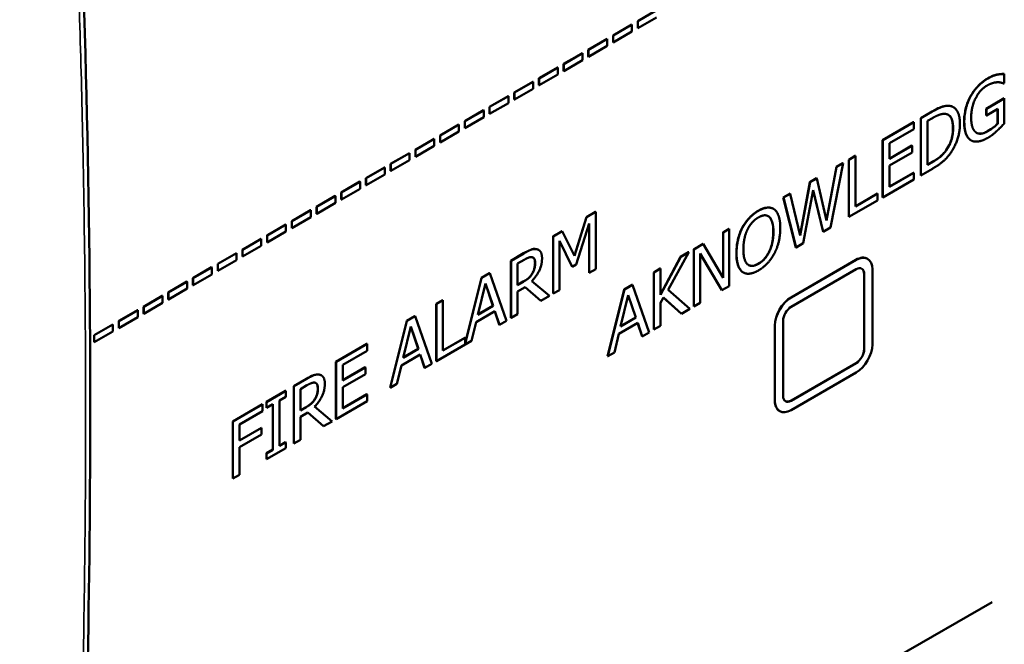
# Model space of a CAD drawing. Header units: millimetres. Extents: x 30 to 861, y 28 to 600.
# Tile 16 of 33: x 711 to 743, y 241 to 262. Entities that reach past the tile are written whole.
import ezdxf

# ---------------------------------------------------------------- set-up
doc = ezdxf.new("R2010")
doc.units = ezdxf.units.MM
doc.header["$LTSCALE"] = 3
doc.layers.add('Visible (ISO)', color=7, linetype='Continuous', lineweight=50)
doc.layers.add('Visible Narrow (ISO)', color=7, linetype='Continuous', lineweight=35)

msp = doc.modelspace()

# ---------------------------------------------------------------- linework, layer by layer
at = {"layer": 'Visible (ISO)'}
for p, q in [((730.879, 261.555), (731.491, 261.909)), ((731.496, 261.905), (730.885, 261.552)), ((730.072, 261.089), (730.684, 261.443)), ((730.689, 261.44), (730.078, 261.086)), ((730.684, 261.443), (730.689, 261.44)), ((730.689, 261.213), (730.689, 261.44)), ((730.879, 261.328), (730.879, 261.555)), ((730.879, 261.555), (730.885, 261.552)), ((730.885, 261.325), (731.496, 261.679)), ((730.885, 261.552), (730.885, 261.325)), ((730.072, 260.863), (730.072, 261.089)), ((730.072, 261.089), (730.078, 261.086)), ((730.078, 260.86), (730.689, 261.213)), ((730.078, 261.086), (730.078, 260.86)), ((730.879, 261.328), (730.885, 261.325)), ((729.265, 260.624), (729.877, 260.977)), ((729.882, 260.974), (729.271, 260.621)), ((729.877, 260.977), (729.882, 260.974)), ((729.882, 260.747), (729.882, 260.974)), ((730.072, 260.863), (730.078, 260.86)), ((728.458, 260.158), (729.07, 260.511)), ((729.075, 260.508), (728.464, 260.155)), ((729.07, 260.511), (729.075, 260.508)), ((729.075, 260.281), (729.075, 260.508)), ((729.265, 260.397), (729.265, 260.624)), ((729.265, 260.624), (729.271, 260.621)), ((729.271, 260.394), (729.882, 260.747)), ((729.271, 260.621), (729.271, 260.394)), ((728.458, 259.931), (728.458, 260.158)), ((728.458, 260.158), (728.464, 260.155)), ((728.464, 259.928), (729.075, 260.281)), ((728.464, 260.155), (728.464, 259.928)), ((729.265, 260.397), (729.271, 260.394)), ((727.652, 259.692), (728.263, 260.045)), ((728.269, 260.042), (727.657, 259.689)), ((727.657, 259.462), (728.269, 259.815)), ((728.263, 260.045), (728.269, 260.042)), ((728.269, 259.815), (728.269, 260.042)), ((728.458, 259.931), (728.464, 259.928)), ((742.608, 259.81), (742.613, 259.807)), ((742.837, 259.834), (742.842, 259.831)), ((742.842, 259.531), (742.842, 259.831)), ((726.845, 259.226), (727.456, 259.579)), ((727.462, 259.576), (726.85, 259.223)), ((727.456, 259.579), (727.462, 259.576)), ((727.462, 259.349), (727.462, 259.576)), ((727.652, 259.465), (727.652, 259.692)), ((727.652, 259.692), (727.657, 259.689)), ((727.652, 259.465), (727.657, 259.462)), ((727.657, 259.689), (727.657, 259.462)), ((742.824, 259.521), (742.842, 259.531)), ((726.845, 258.999), (726.845, 259.226)), ((726.845, 259.226), (726.85, 259.223)), ((726.85, 258.996), (727.462, 259.349)), ((726.85, 259.223), (726.85, 258.996)), ((726.038, 258.76), (726.649, 259.113)), ((726.655, 259.11), (726.043, 258.757)), ((726.043, 258.53), (726.655, 258.883)), ((726.649, 259.113), (726.655, 259.11)), ((726.655, 258.883), (726.655, 259.11)), ((726.845, 258.999), (726.85, 258.996)), ((742.257, 258.699), (742.844, 259.037)), ((742.849, 259.034), (742.262, 258.696)), ((742.844, 259.037), (742.849, 259.034)), ((742.849, 258.219), (742.849, 259.034)), ((725.231, 258.294), (725.843, 258.647)), ((725.848, 258.644), (725.236, 258.291)), ((725.843, 258.647), (725.848, 258.644)), ((725.848, 258.418), (725.848, 258.644)), ((726.038, 258.533), (726.038, 258.76)), ((726.038, 258.76), (726.043, 258.757)), ((726.038, 258.533), (726.043, 258.53)), ((726.043, 258.757), (726.043, 258.53)), ((740.122, 258.393), (740.49, 258.606)), ((740.495, 258.603), (740.127, 258.39)), ((741.177, 258.752), (741.183, 258.749)), ((742.257, 258.481), (742.257, 258.699)), ((742.257, 258.699), (742.262, 258.696)), ((742.262, 258.696), (742.262, 258.478)), ((742.262, 258.478), (742.637, 258.694)), ((742.631, 258.215), (742.631, 258.691)), ((742.637, 258.694), (742.637, 258.212)), ((724.424, 257.828), (725.036, 258.182)), ((725.041, 258.179), (724.429, 257.825)), ((725.036, 258.182), (725.041, 258.179)), ((725.041, 257.952), (725.041, 258.179)), ((725.231, 258.067), (725.231, 258.294)), ((725.231, 258.294), (725.236, 258.291)), ((725.236, 258.064), (725.848, 258.418)), ((725.236, 258.291), (725.236, 258.064)), ((738.874, 257.673), (739.886, 258.257)), ((739.891, 258.254), (738.88, 257.67)), ((739.886, 258.257), (739.891, 258.254)), ((739.891, 258.033), (739.891, 258.254)), ((740.122, 256.527), (740.122, 258.393)), ((740.122, 258.393), (740.127, 258.39)), ((740.127, 258.39), (740.127, 256.524)), ((740.342, 258.299), (740.505, 258.394)), ((740.342, 256.862), (740.342, 258.299)), ((742.257, 258.481), (742.262, 258.478)), ((742.631, 258.215), (742.637, 258.212)), ((724.429, 257.598), (725.041, 257.952)), ((725.231, 258.067), (725.236, 258.064)), ((739.095, 257.573), (739.891, 258.033)), ((723.617, 257.363), (724.229, 257.716)), ((724.234, 257.713), (723.622, 257.359)), ((724.229, 257.716), (724.234, 257.713)), ((724.234, 257.486), (724.234, 257.713)), ((724.424, 257.602), (724.424, 257.828)), ((724.424, 257.828), (724.429, 257.825)), ((724.424, 257.602), (724.429, 257.598)), ((724.429, 257.825), (724.429, 257.598)), ((738.874, 255.807), (738.874, 257.673)), ((738.874, 257.673), (738.88, 257.67)), ((738.88, 257.67), (738.88, 255.804)), ((739.095, 257.062), (739.095, 257.573)), ((741.757, 257.668), (741.762, 257.665)), ((722.81, 256.897), (723.422, 257.25)), ((723.427, 257.247), (722.815, 256.894)), ((723.422, 257.25), (723.427, 257.247)), ((723.427, 257.02), (723.427, 257.247)), ((723.617, 257.136), (723.617, 257.363)), ((723.617, 257.363), (723.622, 257.359)), ((723.622, 257.133), (724.234, 257.486)), ((723.622, 257.359), (723.622, 257.133)), ((739.095, 257.068), (739.832, 257.494)), ((739.837, 257.491), (739.095, 257.062)), ((739.095, 256.841), (739.837, 257.27)), ((739.832, 257.494), (739.837, 257.491)), ((739.837, 257.27), (739.837, 257.491)), ((740.947, 257.342), (740.952, 257.339)), ((722.81, 256.67), (722.81, 256.897)), ((722.81, 256.897), (722.815, 256.894)), ((722.815, 256.667), (723.427, 257.02)), ((722.815, 256.894), (722.815, 256.667)), ((723.617, 257.136), (723.622, 257.133)), ((737.176, 254.82), (737.582, 256.921)), ((737.365, 256.802), (737.576, 256.924)), ((737.582, 256.921), (737.371, 256.799)), ((737.576, 256.924), (737.582, 256.921)), ((737.769, 257.035), (737.984, 257.159)), ((737.769, 255.168), (737.769, 257.035)), ((737.769, 257.035), (737.774, 257.032)), ((737.989, 257.156), (737.774, 257.032)), ((737.774, 257.032), (737.774, 255.165)), ((737.984, 257.159), (737.989, 257.156)), ((737.989, 255.51), (737.989, 257.156)), ((740.342, 256.868), (740.5, 256.96)), ((740.505, 256.957), (740.342, 256.862)), ((722.003, 256.431), (722.615, 256.784)), ((722.62, 256.781), (722.008, 256.428)), ((722.615, 256.784), (722.62, 256.781)), ((722.62, 256.554), (722.62, 256.781)), ((722.81, 256.67), (722.815, 256.667)), ((737.044, 255.06), (737.365, 256.802)), ((737.371, 256.799), (737.047, 255.047)), ((737.365, 256.802), (737.371, 256.799)), ((739.095, 256.148), (739.095, 256.841)), ((739.095, 256.155), (739.886, 256.611)), ((739.891, 256.608), (739.095, 256.148)), ((739.886, 256.611), (739.891, 256.608)), ((739.891, 256.387), (739.891, 256.608)), ((740.127, 256.524), (740.499, 256.738)), ((721.196, 255.965), (721.808, 256.318)), ((721.813, 256.315), (721.202, 255.962)), ((721.808, 256.318), (721.813, 256.315)), ((721.813, 256.088), (721.813, 256.315)), ((722.003, 256.204), (722.003, 256.431)), ((722.003, 256.431), (722.008, 256.428)), ((722.008, 256.201), (722.62, 256.554)), ((722.008, 256.428), (722.008, 256.201)), ((736.178, 254.579), (736.498, 256.301)), ((736.504, 256.298), (736.181, 254.565)), ((736.498, 256.301), (736.717, 256.428)), ((736.498, 256.301), (736.504, 256.298)), ((736.722, 256.424), (736.504, 256.298)), ((736.717, 256.428), (736.722, 256.424)), ((737.047, 255.047), (736.722, 256.424)), ((738.88, 255.804), (739.891, 256.387)), ((740.122, 256.527), (740.127, 256.524)), ((721.196, 255.738), (721.196, 255.965)), ((721.196, 255.965), (721.202, 255.962)), ((721.202, 255.735), (721.813, 256.088)), ((721.202, 255.962), (721.202, 255.735)), ((722.003, 256.204), (722.008, 256.201)), ((735.63, 255.8), (735.851, 255.928)), ((735.851, 255.928), (735.856, 255.925)), ((736.286, 254.306), (736.606, 256.04)), ((736.929, 254.684), (736.604, 256.029)), ((736.606, 256.04), (736.935, 254.68)), ((737.989, 255.516), (738.706, 255.93)), ((738.711, 255.927), (737.989, 255.51)), ((738.706, 255.93), (738.711, 255.927)), ((738.711, 255.706), (738.711, 255.927)), ((720.389, 255.499), (721.001, 255.852)), ((721.006, 255.849), (720.395, 255.496)), ((720.395, 255.269), (721.006, 255.622)), ((721.001, 255.852), (721.006, 255.849)), ((721.006, 255.622), (721.006, 255.849)), ((721.196, 255.738), (721.202, 255.735)), ((736.042, 254.172), (735.63, 255.8)), ((735.63, 255.8), (735.635, 255.797)), ((735.856, 255.925), (735.635, 255.797)), ((735.635, 255.797), (736.048, 254.168)), ((736.181, 254.565), (735.856, 255.925)), ((737.774, 255.165), (738.711, 255.706)), ((738.874, 255.807), (738.88, 255.804)), ((719.582, 255.033), (720.194, 255.386)), ((720.199, 255.383), (719.588, 255.03)), ((720.194, 255.386), (720.199, 255.383)), ((720.199, 255.156), (720.199, 255.383)), ((720.389, 255.272), (720.389, 255.499)), ((720.389, 255.499), (720.395, 255.496)), ((720.395, 255.496), (720.395, 255.269)), ((729.204, 255.163), (729.503, 255.336)), ((729.508, 255.333), (729.21, 255.16)), ((729.503, 255.336), (729.508, 255.333)), ((729.508, 253.466), (729.508, 255.333)), ((735.309, 255.433), (735.315, 255.43)), ((719.582, 254.806), (719.582, 255.033)), ((719.582, 255.033), (719.588, 255.03)), ((719.588, 254.803), (720.199, 255.156)), ((719.588, 255.03), (719.588, 254.803)), ((720.389, 255.272), (720.395, 255.269)), ((728.815, 253.903), (729.204, 255.163)), ((729.21, 255.16), (728.819, 253.896)), ((729.204, 255.163), (729.21, 255.16)), ((737.769, 255.168), (737.774, 255.165)), ((718.776, 254.567), (719.387, 254.92)), ((719.393, 254.917), (718.781, 254.564)), ((718.781, 254.337), (719.393, 254.691)), ((719.387, 254.92), (719.393, 254.917)), ((719.393, 254.691), (719.393, 254.917)), ((719.582, 254.806), (719.588, 254.803)), ((728.117, 254.535), (728.41, 254.705)), ((728.416, 254.702), (728.122, 254.532)), ((728.41, 254.705), (728.416, 254.702)), ((728.819, 253.896), (728.416, 254.702)), ((728.872, 253.613), (729.293, 254.95)), ((729.288, 253.345), (729.288, 254.933)), ((729.293, 254.95), (729.293, 253.342)), ((733.664, 254.665), (733.864, 254.78)), ((733.664, 253.193), (733.664, 254.665)), ((733.664, 254.665), (733.669, 254.662)), ((733.869, 254.777), (733.669, 254.662)), ((733.669, 254.662), (733.669, 253.184)), ((733.864, 254.78), (733.869, 254.777)), ((733.869, 252.911), (733.869, 254.777)), ((734.294, 254.815), (734.299, 254.812)), ((736.929, 254.684), (736.935, 254.68)), ((736.935, 254.68), (737.176, 254.82)), ((717.969, 254.101), (718.58, 254.455)), ((718.586, 254.452), (717.974, 254.098)), ((718.58, 254.455), (718.586, 254.452)), ((718.586, 254.225), (718.586, 254.452)), ((718.776, 254.34), (718.776, 254.567)), ((718.776, 254.567), (718.781, 254.564)), ((718.776, 254.34), (718.781, 254.337)), ((718.781, 254.564), (718.781, 254.337)), ((728.117, 252.669), (728.117, 254.535)), ((728.117, 254.535), (728.122, 254.532)), ((728.122, 254.532), (728.122, 252.666)), ((728.323, 252.782), (728.323, 254.389)), ((728.323, 254.389), (728.741, 253.537)), ((728.735, 253.54), (728.323, 254.382)), ((717.969, 253.875), (717.969, 254.101)), ((717.969, 254.101), (717.974, 254.098)), ((717.974, 253.871), (718.586, 254.225)), ((717.974, 254.098), (717.974, 253.871)), ((727.635, 254.094), (727.64, 254.091)), ((731.876, 252.793), (732.545, 254.013)), ((732.278, 253.864), (732.54, 254.016)), ((732.545, 254.013), (732.283, 253.861)), ((732.54, 254.016), (732.545, 254.013)), ((732.707, 254.113), (733.013, 254.289)), ((732.707, 252.246), (732.707, 254.113)), ((732.707, 254.113), (732.713, 254.109)), ((733.018, 254.286), (732.713, 254.109)), ((732.713, 254.109), (732.713, 252.243)), ((733.013, 254.289), (733.018, 254.286)), ((733.669, 253.184), (733.018, 254.286)), ((736.042, 254.172), (736.048, 254.168)), ((736.048, 254.168), (736.286, 254.306)), ((717.162, 253.636), (717.773, 253.989)), ((717.779, 253.986), (717.167, 253.632)), ((717.167, 253.406), (717.779, 253.759)), ((717.773, 253.989), (717.779, 253.986)), ((717.779, 253.759), (717.779, 253.986)), ((717.969, 253.875), (717.974, 253.871)), ((726.738, 253.739), (727.154, 253.98)), ((726.738, 251.873), (726.738, 253.739)), ((726.738, 253.739), (726.743, 253.736)), ((727.159, 253.977), (726.743, 253.736)), ((726.743, 253.736), (726.743, 251.869)), ((726.958, 253.645), (727.171, 253.769)), ((731.62, 252.634), (732.278, 253.864)), ((732.283, 253.861), (731.62, 252.621)), ((732.278, 253.864), (732.283, 253.861)), ((732.913, 252.359), (732.913, 253.968)), ((732.913, 253.968), (733.628, 252.772)), ((733.623, 252.775), (732.913, 253.962)), ((735.884, 252.542), (738.005, 253.766)), ((738.01, 253.763), (735.889, 252.538)), ((738.38, 253.803), (738.385, 253.8)), ((716.355, 253.17), (716.966, 253.523)), ((716.972, 253.52), (716.36, 253.167)), ((716.966, 253.523), (716.972, 253.52)), ((716.972, 253.293), (716.972, 253.52)), ((717.162, 253.409), (717.162, 253.636)), ((717.162, 253.636), (717.167, 253.632)), ((717.162, 253.409), (717.167, 253.406)), ((717.167, 253.632), (717.167, 253.406)), ((726.958, 252.943), (726.958, 253.645)), ((728.735, 253.54), (728.741, 253.537)), ((728.741, 253.537), (728.872, 253.613)), ((729.293, 253.342), (729.508, 253.466)), ((731.4, 253.358), (731.615, 253.482)), ((731.4, 251.491), (731.4, 253.358)), ((731.4, 253.358), (731.405, 253.355)), ((731.62, 253.479), (731.405, 253.355)), ((731.405, 253.355), (731.405, 251.488)), ((731.615, 253.482), (731.62, 253.479)), ((731.62, 252.621), (731.62, 253.479)), ((734.321, 253.357), (734.327, 253.354)), ((735.889, 252.232), (738.01, 253.457)), ((738.541, 251.008), (738.541, 253.457)), ((715.548, 252.704), (716.16, 253.057)), ((716.165, 253.054), (715.553, 252.701)), ((716.16, 253.057), (716.165, 253.054)), ((716.165, 252.827), (716.165, 253.054)), ((716.355, 252.943), (716.355, 253.17)), ((716.355, 253.17), (716.36, 253.167)), ((716.36, 252.94), (716.972, 253.293)), ((716.36, 253.167), (716.36, 252.94)), ((725.24, 251.044), (725.775, 253.183)), ((725.78, 253.18), (725.24, 251.02)), ((725.775, 253.183), (726.039, 253.336)), ((725.775, 253.183), (725.78, 253.18)), ((726.045, 253.333), (725.78, 253.18)), ((726.039, 253.336), (726.045, 253.333)), ((726.59, 251.781), (726.045, 253.333)), ((726.958, 252.95), (727.141, 253.055)), ((727.146, 253.052), (726.958, 252.943)), ((727.994, 252.592), (727.419, 253.072)), ((727.433, 253.321), (727.438, 253.318)), ((729.288, 253.345), (729.293, 253.342)), ((738.27, 250.858), (738.27, 253.307)), ((738.275, 253.304), (738.275, 250.854)), ((715.553, 252.474), (716.165, 252.827)), ((716.355, 252.943), (716.36, 252.94)), ((725.658, 251.977), (725.907, 252.999)), ((726.152, 252.268), (725.905, 252.992)), ((725.907, 252.999), (726.157, 252.265)), ((726.958, 252.736), (727.204, 252.878)), ((726.958, 251.994), (726.958, 252.736)), ((727.71, 252.434), (727.203, 252.878)), ((727.204, 252.878), (727.715, 252.431)), ((728.122, 252.666), (728.323, 252.782)), ((729.892, 250.621), (730.437, 252.802)), ((730.443, 252.799), (729.898, 250.618)), ((730.437, 252.802), (730.702, 252.955)), ((730.437, 252.802), (730.443, 252.799)), ((730.707, 252.952), (730.443, 252.799)), ((730.702, 252.955), (730.707, 252.952)), ((731.252, 251.4), (730.707, 252.952)), ((732.584, 252.169), (731.876, 252.793)), ((733.623, 252.775), (733.628, 252.772)), ((733.628, 252.772), (733.869, 252.911)), ((714.741, 252.238), (715.353, 252.591)), ((715.358, 252.588), (714.746, 252.235)), ((715.353, 252.591), (715.358, 252.588)), ((715.358, 252.361), (715.358, 252.588)), ((715.548, 252.477), (715.548, 252.704)), ((715.548, 252.704), (715.553, 252.701)), ((715.548, 252.477), (715.553, 252.474)), ((715.553, 252.701), (715.553, 252.474)), ((724.299, 252.331), (724.513, 252.455)), ((724.519, 252.452), (724.304, 252.328)), ((724.513, 252.455), (724.519, 252.452)), ((724.519, 250.806), (724.519, 252.452)), ((727.71, 252.434), (727.715, 252.431)), ((727.715, 252.431), (727.994, 252.592)), ((728.117, 252.669), (728.122, 252.666)), ((730.321, 251.596), (730.57, 252.618)), ((730.815, 251.887), (730.568, 252.611)), ((730.57, 252.618), (730.82, 251.884)), ((731.62, 252.358), (731.715, 252.535)), ((732.3, 252.011), (731.714, 252.534)), ((731.715, 252.535), (732.305, 252.008)), ((713.934, 251.772), (714.546, 252.125)), ((714.551, 252.122), (713.939, 251.769)), ((714.546, 252.125), (714.551, 252.122)), ((714.551, 251.895), (714.551, 252.122)), ((714.741, 252.011), (714.741, 252.238)), ((714.741, 252.238), (714.746, 252.235)), ((714.746, 252.008), (715.358, 252.361)), ((714.746, 252.235), (714.746, 252.008)), ((724.299, 250.464), (724.299, 252.331)), ((724.299, 252.331), (724.304, 252.328)), ((724.304, 252.328), (724.304, 250.461)), ((725.599, 251.731), (726.216, 252.087)), ((726.157, 252.265), (725.658, 251.977)), ((725.66, 251.984), (726.152, 252.268)), ((726.152, 252.268), (726.157, 252.265)), ((726.358, 251.653), (726.213, 252.085)), ((726.216, 252.087), (726.363, 251.65)), ((731.62, 251.612), (731.62, 252.358)), ((732.305, 252.008), (732.584, 252.169)), ((732.707, 252.246), (732.713, 252.243)), ((732.713, 252.243), (732.913, 252.359)), ((713.934, 251.545), (713.934, 251.772)), ((713.934, 251.772), (713.939, 251.769)), ((713.939, 251.542), (714.551, 251.895)), ((713.939, 251.769), (713.939, 251.542)), ((714.741, 252.011), (714.746, 252.008)), ((722.791, 249.594), (723.336, 251.775)), ((723.341, 251.772), (722.796, 249.591)), ((723.336, 251.775), (723.6, 251.928)), ((723.336, 251.775), (723.341, 251.772)), ((723.606, 251.925), (723.341, 251.772)), ((723.6, 251.928), (723.606, 251.925)), ((724.151, 250.373), (723.606, 251.925)), ((726.363, 251.65), (726.59, 251.781)), ((726.738, 251.873), (726.743, 251.869)), ((726.743, 251.869), (726.958, 251.994)), ((730.82, 251.884), (730.321, 251.596)), ((730.322, 251.603), (730.815, 251.887)), ((730.815, 251.887), (730.82, 251.884)), ((732.3, 252.011), (732.305, 252.008)), ((735.624, 249.324), (735.624, 251.773)), ((713.127, 251.306), (713.739, 251.659)), ((713.744, 251.656), (713.132, 251.303)), ((713.132, 251.076), (713.744, 251.429)), ((713.739, 251.659), (713.744, 251.656)), ((713.744, 251.429), (713.744, 251.656)), ((713.934, 251.545), (713.939, 251.542)), ((723.219, 250.569), (723.468, 251.591)), ((723.713, 250.86), (723.466, 251.584)), ((723.468, 251.591), (723.718, 250.857)), ((725.453, 251.125), (725.599, 251.731)), ((726.358, 251.653), (726.363, 251.65)), ((730.262, 251.35), (730.879, 251.706)), ((731.02, 251.272), (730.875, 251.704)), ((730.879, 251.706), (731.025, 251.269)), ((731.4, 251.491), (731.405, 251.488)), ((731.405, 251.488), (731.62, 251.612)), ((735.353, 249.173), (735.353, 251.623)), ((735.359, 251.62), (735.359, 249.17)), ((713.127, 251.079), (713.127, 251.306)), ((713.127, 251.306), (713.132, 251.303)), ((713.132, 251.303), (713.132, 251.076)), ((724.304, 250.461), (725.453, 251.125)), ((724.519, 250.812), (725.235, 251.226)), ((725.24, 251.223), (724.519, 250.806)), ((725.235, 251.226), (725.24, 251.223)), ((725.24, 251.02), (725.24, 251.223)), ((730.115, 250.743), (730.262, 251.35)), ((731.02, 251.272), (731.025, 251.269)), ((731.025, 251.269), (731.252, 251.4)), ((713.127, 251.079), (713.132, 251.076)), ((721.024, 250.44), (722.035, 251.024)), ((722.04, 251.021), (721.029, 250.437)), ((721.244, 250.34), (722.04, 250.8)), ((722.035, 251.024), (722.04, 251.021)), ((722.04, 250.8), (722.04, 251.021)), ((723.718, 250.857), (723.219, 250.569)), ((723.221, 250.576), (723.713, 250.86)), ((723.713, 250.86), (723.718, 250.857)), ((723.16, 250.323), (723.777, 250.679)), ((723.919, 250.245), (723.774, 250.677)), ((723.777, 250.679), (723.924, 250.242)), ((724.299, 250.464), (724.304, 250.461)), ((729.892, 250.621), (729.898, 250.618)), ((729.898, 250.618), (730.115, 250.743)), ((721.024, 248.574), (721.024, 250.44)), ((721.024, 250.44), (721.029, 250.437)), ((721.029, 250.437), (721.029, 248.571)), ((721.244, 249.829), (721.244, 250.34)), ((721.244, 249.835), (721.981, 250.261)), ((721.987, 250.258), (721.244, 249.829)), ((721.981, 250.261), (721.987, 250.258)), ((721.987, 250.037), (721.987, 250.258)), ((723.014, 249.716), (723.16, 250.323)), ((723.919, 250.245), (723.924, 250.242)), ((723.924, 250.242), (724.151, 250.373)), ((735.884, 249.173), (738.005, 250.398)), ((738.01, 250.395), (735.889, 249.17)), ((719.644, 249.644), (720.061, 249.884)), ((720.066, 249.881), (719.65, 249.641)), ((720.542, 249.999), (720.547, 249.996)), ((721.244, 249.608), (721.987, 250.037)), ((735.889, 248.864), (738.01, 250.089)), ((719.644, 247.777), (719.644, 249.644)), ((719.644, 249.644), (719.65, 249.641)), ((719.65, 249.641), (719.65, 247.774)), ((719.865, 249.55), (720.078, 249.673)), ((719.865, 248.848), (719.865, 249.55)), ((721.244, 248.915), (721.244, 249.608)), ((722.791, 249.594), (722.796, 249.591)), ((722.796, 249.591), (723.014, 249.716)), ((718.752, 249.129), (719.378, 249.49)), ((719.384, 249.487), (718.758, 249.126)), ((719.178, 249.178), (719.384, 249.297)), ((719.178, 247.693), (719.178, 249.178)), ((719.378, 249.49), (719.384, 249.487)), ((719.384, 249.297), (719.384, 249.487)), ((720.34, 249.226), (720.345, 249.222)), ((721.244, 248.922), (722.035, 249.378)), ((722.04, 249.375), (721.244, 248.915)), ((722.035, 249.378), (722.04, 249.375)), ((722.04, 249.154), (722.04, 249.375)), ((717.656, 248.496), (718.623, 249.054)), ((718.628, 249.051), (717.661, 248.493)), ((718.623, 249.054), (718.628, 249.051)), ((718.628, 248.83), (718.628, 249.051)), ((718.752, 248.938), (718.752, 249.129)), ((718.752, 249.129), (718.758, 249.126)), ((718.752, 248.938), (718.758, 248.935)), ((718.758, 249.126), (718.758, 248.935)), ((718.758, 248.935), (718.963, 249.054)), ((718.958, 247.572), (718.958, 249.051)), ((718.963, 249.054), (718.963, 247.569)), ((719.865, 248.854), (720.048, 248.96)), ((720.053, 248.957), (719.865, 248.848)), ((720.901, 248.496), (720.326, 248.977)), ((721.029, 248.571), (722.04, 249.154)), ((717.876, 248.396), (718.628, 248.83)), ((719.865, 248.641), (720.111, 248.783)), ((719.865, 247.898), (719.865, 248.641)), ((720.616, 248.338), (720.11, 248.782)), ((720.111, 248.783), (720.622, 248.335)), ((721.024, 248.574), (721.029, 248.571)), ((735.509, 248.83), (735.514, 248.827)), ((717.656, 246.629), (717.656, 248.496)), ((717.656, 248.496), (717.661, 248.493)), ((717.661, 248.493), (717.661, 246.626)), ((717.876, 247.87), (717.876, 248.396)), ((717.876, 247.876), (718.591, 248.289)), ((718.597, 248.285), (717.876, 247.87)), ((718.591, 248.289), (718.597, 248.285)), ((718.597, 248.065), (718.597, 248.285)), ((720.616, 248.338), (720.622, 248.335)), ((720.622, 248.335), (720.901, 248.496)), ((717.876, 247.649), (718.597, 248.065)), ((719.65, 247.774), (719.865, 247.898)), ((717.876, 246.75), (717.876, 247.649)), ((718.752, 247.453), (718.958, 247.572)), ((718.758, 247.259), (719.384, 247.621)), ((718.963, 247.569), (718.758, 247.45)), ((718.958, 247.572), (718.963, 247.569)), ((719.178, 247.699), (719.378, 247.814)), ((719.384, 247.811), (719.178, 247.693)), ((719.378, 247.814), (719.384, 247.811)), ((719.384, 247.621), (719.384, 247.811)), ((719.644, 247.777), (719.65, 247.774)), ((718.752, 247.262), (718.752, 247.453)), ((718.752, 247.453), (718.758, 247.45)), ((718.752, 247.262), (718.758, 247.259)), ((718.758, 247.45), (718.758, 247.259)), ((717.656, 246.629), (717.661, 246.626)), ((717.661, 246.626), (717.876, 246.75)), ((739.353, 240.814), (742.447, 242.6))]:
    msp.add_line(p, q, dxfattribs=at)
for centre, major_axis, start_param, end_param in [((738.005, 253.154), (0.375, 0.65), 0, 0.785398), ((738.01, 253.151), (0.375, 0.65), 5.497787, 7.068583), ((738.01, 253.151), (0.188, 0.325), 5.497787, 7.068583), ((738.005, 253.154), (0.188, 0.325), 5.497787, 6.269043), ((735.884, 251.929), (0.375, 0.65), 0.785398, 2.356194), ((735.889, 251.926), (-0.375, -0.65), 3.926991, 5.497787), ((735.889, 251.926), (0.188, 0.325), 0.785398, 2.356194), ((738.005, 250.704), (0.188, 0.325), 3.926991, 5.497787), ((738.01, 250.701), (0.375, 0.65), 3.926991, 5.497787), ((738.01, 250.701), (-0.188, -0.325), 0.785398, 2.356194), ((735.889, 249.477), (-0.188, -0.325), 5.497787, 7.068583), ((735.884, 249.48), (-0.375, -0.65), 5.497787, 6.283185), ((735.889, 249.477), (-0.375, -0.65), 5.497787, 7.068583), ((735.884, 249.48), (-0.188, -0.325), 0.014143, 0.785398)]:
    msp.add_ellipse(centre, major_axis=major_axis, ratio=0.57735, start_param=start_param, end_param=end_param, dxfattribs=at)
for points, knots in [([(710.849, 292.598), (712.273, 277.79), (712.993, 263.268), (713.008, 237.037), (712.487, 225.183), (711.442, 213.707)], [0.000002, 0.000002, 0.000002, 0.000002, 6.897807, 6.897807, 12.842487, 12.842487, 12.842487, 12.842487]), ([(742.308, 259.689), (742.384, 259.733), (742.437, 259.755), (742.513, 259.785), (742.561, 259.8), (742.608, 259.81)], [0, 0, 0, 0, 0.0429901, 0.0429901, 0.1178165, 0.1178165, 0.1178165, 0.1178165]), ([(742.608, 259.81), (742.661, 259.824), (742.71, 259.828), (742.763, 259.832), (742.804, 259.834), (742.837, 259.834)], [0, 0, 0, 0, 0.03153298, 0.03153298, 0.08665069, 0.08665069, 0.08665069, 0.08665069]), ([(741.75, 259.111), (741.807, 259.214), (741.873, 259.308), (741.986, 259.435), (742.043, 259.495), (742.181, 259.609), (742.244, 259.652), (742.308, 259.689)], [0, 0, 0, 0, 0.04722841, 0.04722841, 0.07061857, 0.07061857, 0.08968819, 0.08968819, 0.08968819, 0.08968819]), ([(741.538, 258.279), (741.538, 258.478), (741.57, 258.627), (741.61, 258.782), (741.632, 258.851), (741.685, 258.984), (741.715, 259.048), (741.75, 259.111)], [0, 0, 0, 0, 0.097376, 0.097376, 0.1727632, 0.1727632, 0.2449297, 0.2449297, 0.2449297, 0.2449297]), ([(740.49, 258.606), (740.707, 258.731), (740.806, 258.762), (740.925, 258.794), (741.002, 258.804), (741.069, 258.792)], [0, 0, 0, 0, 0.1230807, 0.1230807, 0.3556342, 0.3556342, 0.3556342, 0.3556342]), ([(741.172, 258.068), (741.172, 258.182), (741.159, 258.292), (741.102, 258.421), (741.076, 258.457), (741.035, 258.49), (741.026, 258.496), (741.018, 258.501)], [0, 0, 0, 0, 0.05598511, 0.05598511, 0.0853805, 0.0853805, 0.09224038, 0.09224038, 0.09224038, 0.09224038]), ([(741.748, 257.673), (741.69, 257.711), (741.645, 257.768), (741.567, 257.938), (741.538, 258.076), (741.538, 258.279)], [0, 0, 0, 0, 0.0482618, 0.0482618, 0.1141339, 0.1141339, 0.1141339, 0.1141339]), ([(742.299, 257.962), (742.383, 258.011), (742.447, 258.057), (742.53, 258.119), (742.584, 258.164), (742.631, 258.215)], [0, 0, 0, 0, 0.0474958, 0.0474958, 0.1207156, 0.1207156, 0.1207156, 0.1207156]), ([(740.947, 257.342), (740.999, 257.413), (741.043, 257.489), (741.117, 257.661), (741.137, 257.742), (741.166, 257.894), (741.172, 257.984), (741.172, 258.068)], [0, 0, 0, 0, 0.0356964, 0.0356964, 0.0762368, 0.0762368, 0.1379205, 0.1379205, 0.1379205, 0.1379205]), ([(741.943, 257.913), (741.974, 257.895), (742.01, 257.886), (742.087, 257.883), (742.126, 257.889), (742.21, 257.916), (742.254, 257.936), (742.299, 257.962)], [0.0092937, 0.0092937, 0.0092937, 0.0092937, 0.03494799, 0.03494799, 0.05837622, 0.05837622, 0.08330704, 0.08330704, 0.08330704, 0.08330704]), ([(740.5, 256.96), (740.583, 257.008), (740.67, 257.065), (740.769, 257.146), (740.808, 257.179), (740.887, 257.264), (740.918, 257.301), (740.947, 257.342)], [0, 0, 0, 0, 0.04673271, 0.04673271, 0.05724355, 0.05724355, 0.06471534, 0.06471534, 0.06471534, 0.06471534]), ([(734.294, 254.815), (734.349, 254.919), (734.413, 255.014), (734.537, 255.154), (734.588, 255.204), (734.698, 255.295), (734.756, 255.334), (734.814, 255.368)], [0, 0, 0, 0, 0.0470309, 0.0470309, 0.0776865, 0.0776865, 0.1102923, 0.1102923, 0.1102923, 0.1102923]), ([(734.814, 255.368), (734.913, 255.425), (735.01, 255.463), (735.135, 255.476), (735.181, 255.476), (735.258, 255.458), (735.285, 255.447), (735.309, 255.433)], [0, 0, 0, 0, 0.05595947, 0.05595947, 0.07642962, 0.07642962, 0.08866307, 0.08866307, 0.08866307, 0.08866307]), ([(735.305, 254.679), (735.305, 254.788), (735.296, 254.896), (735.257, 255.033), (735.23, 255.115), (735.173, 255.167)], [0, 0, 0, 0, 0.05354353, 0.05354353, 0.08121521, 0.08121521, 0.08121521, 0.08121521]), ([(734.1, 253.983), (734.1, 254.195), (734.131, 254.345), (734.182, 254.556), (734.228, 254.687), (734.294, 254.815)], [0, 0, 0, 0, 0.1038087, 0.1038087, 0.2721559, 0.2721559, 0.2721559, 0.2721559]), ([(734.815, 253.638), (734.878, 253.674), (734.939, 253.721), (735.047, 253.835), (735.092, 253.895), (735.161, 254.013), (735.202, 254.092), (735.261, 254.279), (735.277, 254.355), (735.3, 254.514), (735.305, 254.599), (735.305, 254.679)], [0, 0, 0, 0, 0.035378, 0.035378, 0.0661363, 0.0661363, 0.090146, 0.090146, 0.1068715, 0.1068715, 0.1264525, 0.1264525, 0.1264525, 0.1264525]), ([(727.154, 253.98), (727.232, 254.024), (727.31, 254.066), (727.418, 254.109), (727.449, 254.117), (727.509, 254.124), (727.538, 254.123), (727.565, 254.119)], [0, 0, 0, 0, 0.04393471, 0.04393471, 0.0619309, 0.0619309, 0.0805247, 0.0805247, 0.0805247, 0.0805247]), ([(727.525, 253.667), (727.525, 253.713), (727.519, 253.756), (727.497, 253.804), (727.487, 253.821), (727.468, 253.837), (727.464, 253.84), (727.46, 253.842)], [0, 0, 0, 0, 0.02257817, 0.02257817, 0.0323525, 0.0323525, 0.0345179, 0.0345179, 0.0345179, 0.0345179]), ([(734.292, 253.376), (734.237, 253.418), (734.196, 253.479), (734.118, 253.674), (734.1, 253.824), (734.1, 253.983)], [0, 0, 0, 0, 0.0477977, 0.0477977, 0.1257409, 0.1257409, 0.1257409, 0.1257409]), ([(727.433, 253.321), (727.459, 253.365), (727.48, 253.41), (727.504, 253.486), (727.512, 253.52), (727.523, 253.595), (727.525, 253.632), (727.525, 253.667)], [0, 0, 0, 0, 0.02039012, 0.02039012, 0.03365863, 0.03365863, 0.04684807, 0.04684807, 0.04684807, 0.04684807]), ([(734.498, 253.598), (734.532, 253.579), (734.571, 253.569), (734.645, 253.572), (734.677, 253.578), (734.744, 253.601), (734.78, 253.618), (734.815, 253.638)], [0.10362892, 0.10362892, 0.10362892, 0.10362892, 0.12664257, 0.12664257, 0.14257476, 0.14257476, 0.15951241, 0.15951241, 0.15951241, 0.15951241]), ([(727.141, 253.055), (727.197, 253.087), (727.254, 253.126), (727.319, 253.18), (727.346, 253.203), (727.397, 253.264), (727.416, 253.292), (727.433, 253.321)], [0, 0, 0, 0, 0.03140005, 0.03140005, 0.03781776, 0.03781776, 0.0422815, 0.0422815, 0.0422815, 0.0422815]), ([(720.061, 249.884), (720.139, 249.929), (720.217, 249.971), (720.325, 250.013), (720.355, 250.021), (720.416, 250.029), (720.445, 250.028), (720.472, 250.023)], [0, 0, 0, 0, 0.04393471, 0.04393471, 0.0619309, 0.0619309, 0.0805247, 0.0805247, 0.0805247, 0.0805247]), ([(720.34, 249.226), (720.366, 249.269), (720.386, 249.314), (720.411, 249.391), (720.419, 249.425), (720.429, 249.5), (720.432, 249.537), (720.432, 249.572)], [0, 0, 0, 0, 0.02039012, 0.02039012, 0.03365863, 0.03365863, 0.04684807, 0.04684807, 0.04684807, 0.04684807]), ([(720.432, 249.572), (720.432, 249.618), (720.426, 249.66), (720.404, 249.709), (720.394, 249.725), (720.374, 249.742), (720.371, 249.744), (720.367, 249.747)], [0, 0, 0, 0, 0.02257817, 0.02257817, 0.0323525, 0.0323525, 0.0345179, 0.0345179, 0.0345179, 0.0345179]), ([(720.048, 248.96), (720.103, 248.992), (720.161, 249.03), (720.226, 249.085), (720.253, 249.108), (720.304, 249.169), (720.323, 249.196), (720.34, 249.226)], [0, 0, 0, 0, 0.03140005, 0.03140005, 0.03781776, 0.03781776, 0.0422815, 0.0422815, 0.0422815, 0.0422815])]:
    msp.add_open_spline(points, degree=3, knots=knots, dxfattribs=at)
for points, degree in [([(742.613, 259.807), (742.545, 259.792), (742.396, 259.733), (742.313, 259.686)], 2), ([(742.842, 259.831), (742.802, 259.832), (742.668, 259.821), (742.613, 259.807)], 2), ([(742.313, 259.686), (742.142, 259.587), (741.853, 259.287), (741.755, 259.108)], 2), ([(742.288, 259.456), (742.385, 259.512), (742.554, 259.56), (742.62, 259.56)], 2), ([(742.62, 259.56), (742.698, 259.563), (742.783, 259.538), (742.824, 259.521)], 2), ([(741.767, 258.413), (741.767, 258.75), (742.055, 259.322), (742.288, 259.456)], 2), ([(741.755, 259.108), (741.653, 258.922), (741.543, 258.501), (741.543, 258.276)], 2), ([(741.074, 258.789), (740.982, 258.805), (740.723, 258.734), (740.495, 258.603)], 2), ([(740.505, 258.394), (740.651, 258.478), (740.846, 258.538), (740.932, 258.528)], 2), ([(740.932, 258.528), (741.054, 258.513), (741.177, 258.28), (741.177, 258.065)], 2), ([(741.069, 258.792), (741.108, 258.784), (741.144, 258.771), (741.177, 258.752)], 3), ([(741.401, 258.191), (741.401, 258.463), (741.23, 258.759), (741.074, 258.789)], 2), ([(741.071, 257.219), (741.222, 257.421), (741.401, 257.936), (741.401, 258.191)], 2), ([(741.543, 258.276), (741.543, 258.038), (741.652, 257.735), (741.754, 257.67)], 2), ([(741.915, 257.933), (741.843, 257.988), (741.767, 258.225), (741.767, 258.413)], 2), ([(742.637, 258.212), (742.575, 258.146), (742.394, 258.011), (742.304, 257.959)], 2), ([(742.61, 257.976), (742.669, 258.029), (742.808, 258.175), (742.849, 258.219)], 2), ([(741.177, 258.065), (741.177, 257.847), (741.065, 257.492), (740.952, 257.339)], 2), ([(742.304, 257.959), (742.181, 257.888), (741.984, 257.876), (741.915, 257.933)], 2), ([(742.312, 257.749), (742.402, 257.801), (742.531, 257.902), (742.61, 257.976)], 2), ([(741.757, 257.668), (741.754, 257.67), (741.751, 257.671), (741.748, 257.673)], 3), ([(741.754, 257.67), (741.856, 257.607), (742.14, 257.65), (742.312, 257.749)], 2), ([(740.499, 256.738), (740.695, 256.852), (740.948, 257.058), (741.071, 257.219)], 2), ([(740.952, 257.339), (740.864, 257.217), (740.648, 257.039), (740.505, 256.957)], 2), ([(734.819, 255.365), (734.657, 255.271), (734.393, 254.991), (734.299, 254.812)], 2), ([(735.34, 255.413), (735.249, 255.48), (734.984, 255.46), (734.819, 255.365)], 2), ([(735.534, 254.805), (735.534, 255.038), (735.432, 255.342), (735.34, 255.413)], 2), ([(734.461, 254.75), (734.528, 254.888), (734.704, 255.084), (734.82, 255.151)], 2), ([(734.82, 255.151), (734.933, 255.216), (735.114, 255.223), (735.178, 255.164)], 2), ([(735.173, 255.167), (735.161, 255.177), (735.149, 255.187), (735.136, 255.194)], 3), ([(735.178, 255.164), (735.241, 255.106), (735.31, 254.86), (735.31, 254.676)], 2), ([(734.299, 254.812), (734.206, 254.63), (734.105, 254.215), (734.105, 253.98)], 2), ([(734.329, 254.109), (734.329, 254.291), (734.397, 254.618), (734.461, 254.75)], 2), ([(735.31, 254.676), (735.31, 254.308), (735.044, 253.765), (734.82, 253.635)], 2), ([(735.34, 253.975), (735.435, 254.153), (735.534, 254.578), (735.534, 254.805)], 2), ([(727.571, 254.116), (727.486, 254.13), (727.298, 254.057), (727.159, 253.977)], 2), ([(727.565, 254.119), (727.591, 254.114), (727.614, 254.106), (727.635, 254.094)], 3), ([(727.754, 253.813), (727.754, 253.96), (727.656, 254.101), (727.571, 254.116)], 2), ([(734.82, 253.635), (734.596, 253.506), (734.329, 253.742), (734.329, 254.109)], 2), ([(727.171, 253.769), (727.26, 253.82), (727.382, 253.862), (727.428, 253.853)], 2), ([(727.419, 253.072), (727.573, 253.228), (727.754, 253.609), (727.754, 253.813)], 2), ([(727.428, 253.853), (727.48, 253.843), (727.53, 253.746), (727.53, 253.664)], 2), ([(734.105, 253.98), (734.105, 253.75), (734.205, 253.443), (734.298, 253.373)], 2), ([(734.819, 253.42), (734.978, 253.511), (735.241, 253.787), (735.34, 253.975)], 2), ([(727.53, 253.664), (727.53, 253.567), (727.486, 253.396), (727.438, 253.318)], 2), ([(734.321, 253.357), (734.311, 253.363), (734.302, 253.369), (734.292, 253.376)], 3), ([(734.298, 253.373), (734.393, 253.303), (734.655, 253.325), (734.819, 253.42)], 2), ([(727.438, 253.318), (727.387, 253.229), (727.239, 253.106), (727.146, 253.052)], 2), ([(720.478, 250.02), (720.392, 250.035), (720.205, 249.961), (720.066, 249.881)], 2), ([(720.472, 250.023), (720.498, 250.019), (720.521, 250.011), (720.542, 249.999)], 3), ([(720.661, 249.718), (720.661, 249.865), (720.563, 250.006), (720.478, 250.02)], 2), ([(720.078, 249.673), (720.167, 249.725), (720.289, 249.766), (720.335, 249.758)], 2), ([(720.326, 248.977), (720.48, 249.132), (720.661, 249.514), (720.661, 249.718)], 2), ([(720.335, 249.758), (720.387, 249.747), (720.437, 249.651), (720.437, 249.569)], 2), ([(720.437, 249.569), (720.437, 249.472), (720.392, 249.301), (720.345, 249.222)], 2), ([(720.345, 249.222), (720.294, 249.134), (720.146, 249.011), (720.053, 248.957)], 2)]:
    msp.add_open_spline(points, degree=degree, dxfattribs=at)
at = {"layer": 'Visible Narrow (ISO)'}
for p, q in [((742.308, 259.689), (742.313, 259.686)), ((741.75, 259.111), (741.755, 259.108)), ((740.49, 258.606), (740.495, 258.603)), ((741.069, 258.792), (741.074, 258.789)), ((741.538, 258.279), (741.543, 258.276)), ((741.172, 258.068), (741.177, 258.065)), ((742.299, 257.962), (742.304, 257.959)), ((741.748, 257.673), (741.754, 257.67)), ((740.5, 256.96), (740.505, 256.957)), ((734.814, 255.368), (734.819, 255.365)), ((735.173, 255.167), (735.178, 255.164)), ((735.305, 254.679), (735.31, 254.676)), ((727.565, 254.119), (727.571, 254.116)), ((727.154, 253.98), (727.159, 253.977)), ((734.1, 253.983), (734.105, 253.98)), ((738.005, 253.766), (738.01, 253.763)), ((727.525, 253.667), (727.53, 253.664)), ((734.292, 253.376), (734.298, 253.373)), ((734.815, 253.638), (734.82, 253.635)), ((727.141, 253.055), (727.146, 253.052)), ((738.27, 253.307), (738.275, 253.304)), ((735.884, 252.542), (735.889, 252.538)), ((735.353, 251.623), (735.359, 251.62)), ((738.27, 250.858), (738.275, 250.854)), ((738.005, 250.398), (738.01, 250.395)), ((720.061, 249.884), (720.066, 249.881)), ((720.472, 250.023), (720.478, 250.02)), ((720.432, 249.572), (720.437, 249.569)), ((720.048, 248.96), (720.053, 248.957)), ((735.353, 249.173), (735.359, 249.17)), ((735.884, 249.173), (735.889, 249.17))]:
    msp.add_line(p, q, dxfattribs=at)
msp.add_open_spline([(710.697, 292.426), (711.168, 287.532), (711.562, 282.669), (712.164, 273.493), (712.387, 269.173), (712.646, 262.209), (712.721, 259.543), (712.803, 255.234), (712.825, 253.583), (712.862, 248.645), (712.849, 245.374), (712.713, 236.927), (712.531, 231.786), (712.006, 222.268), (711.686, 217.876), (711.291, 213.538)], degree=3, knots=[-128.349225, -128.349225, -128.349225, -128.349225, -105.567237, -105.567237, -85.031362, -85.031362, -72.196439, -72.196439, -64.174612, -64.174612, -48.130959, -48.130959, -22.461114, -22.461114, 0, 0, 0, 0], dxfattribs=at)

doc.saveas('drawing.dxf')
